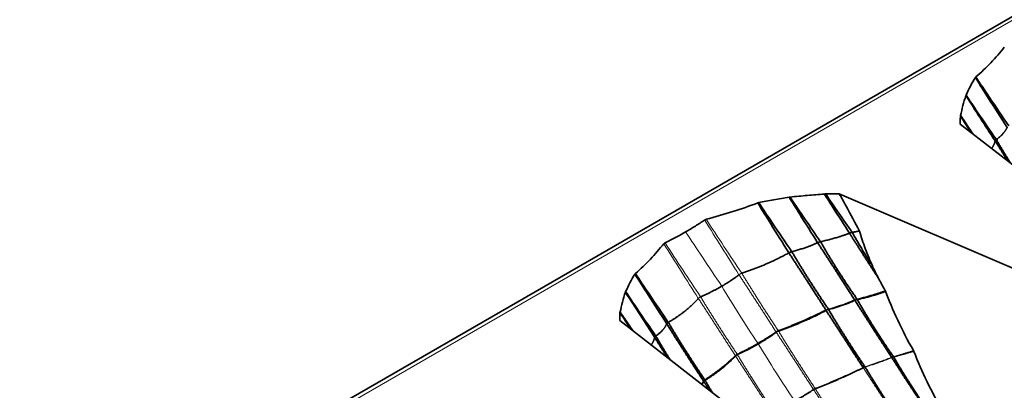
# Model space of a CAD drawing. Header units: millimetres. Extents: x 7 to 415, y 7 to 290.
# Tile 62 of 86: x 302.12 to 319.09, y 79.28 to 85.68. Entities that reach past the tile are written whole.
import ezdxf

# ---------------------------------------------------------------- set-up
doc = ezdxf.new("R2010")
doc.units = ezdxf.units.MM
doc.layers.add('Sichtbar (ISO)', color=7, linetype='Continuous', lineweight=35)
doc.layers.add('Sichtbar schmal (ISO)', color=7, linetype='Continuous', lineweight=18)

msp = doc.modelspace()

# ---------------------------------------------------------------- linework, layer by layer
at = {"layer": 'Sichtbar (ISO)'}
for p, q in [((392.456, 128.009), (286.673, 66.935)), ((318.329, 83.875), (323.785, 79.633)), ((316.245, 82.672), (323.594, 79.522)), ((312.46, 80.487), (317.916, 76.244))]:
    msp.add_line(p, q, dxfattribs=at)
msp.add_ellipse((317.492, 80.498), major_axis=(-0.718, 1.109), ratio=0.093519, start_param=0.509798, end_param=0.819444, dxfattribs=at)
for points, knots in [([(319.089, 85.2), (319.016, 85.11), (318.94, 85.021), (318.777, 84.849), (318.692, 84.767), (318.599, 84.687)], [-0.1018724, -0.1018724, -0.1018724, -0.1018724, -0.0501361, -0.0501361, 0, 0, 0, 0]), ([(318.591, 84.678), (318.558, 84.629), (318.53, 84.579), (318.478, 84.478), (318.454, 84.425), (318.431, 84.375)], [-0.05336849, -0.05336849, -0.05336849, -0.05336849, -0.0267651, -0.0267651, 0, 0, 0, 0]), ([(318.599, 84.687), (318.597, 84.686), (318.596, 84.684), (318.593, 84.681), (318.592, 84.679), (318.591, 84.678)], [-0.001802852, -0.001802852, -0.001802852, -0.001802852, -0.000918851, -0.000918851, 0, 0, 0, 0]), ([(318.591, 84.678), (318.666, 84.558), (318.742, 84.438), (318.925, 84.151), (319.032, 83.984), (319.139, 83.818)], [0.0163333, 0.0163333, 0.0163333, 0.0163333, 0.0590689, 0.0590689, 0.1186889, 0.1186889, 0.1186889, 0.1186889]), ([(318.599, 84.687), (318.678, 84.569), (318.756, 84.451), (318.945, 84.17), (319.056, 84.007), (319.166, 83.843)], [-0.1018463, -0.1018463, -0.1018463, -0.1018463, -0.0592709, -0.0592709, 0, 0, 0, 0]), ([(318.427, 84.365), (318.407, 84.308), (318.391, 84.251), (318.362, 84.137), (318.349, 84.08), (318.335, 84.023)], [-0.06012104, -0.06012104, -0.06012104, -0.06012104, -0.02989562, -0.02989562, 0, 0, 0, 0]), ([(318.431, 84.375), (318.43, 84.374), (318.429, 84.372), (318.428, 84.368), (318.427, 84.367), (318.427, 84.365)], [-0.001854, -0.001854, -0.001854, -0.001854, -0.000940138, -0.000940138, 0, 0, 0, 0]), ([(318.431, 84.375), (318.495, 84.279), (318.559, 84.183), (318.732, 83.927), (318.842, 83.767), (318.952, 83.608)], [-0.09289361, -0.09289361, -0.09289361, -0.09289361, -0.0582404, -0.0582404, 0, 0, 0, 0]), ([(318.335, 84.023), (318.334, 84.021), (318.333, 84.019), (318.333, 84.015), (318.332, 84.013), (318.333, 84.011)], [-0.002240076, -0.002240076, -0.002240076, -0.002240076, -0.001141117, -0.001141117, 0, 0, 0, 0]), ([(318.335, 84.023), (318.388, 83.945), (318.441, 83.867), (318.515, 83.758), (318.536, 83.728), (318.557, 83.698)], [-0.08048799, -0.08048799, -0.08048799, -0.08048799, -0.05197876, -0.05197876, -0.0409675, -0.0409675, -0.0409675, -0.0409675]), ([(318.333, 84.011), (318.331, 83.985), (318.33, 83.959), (318.329, 83.914), (318.329, 83.895), (318.329, 83.875)], [-0.0266442, -0.0266442, -0.0266442, -0.0266442, -0.01336919, -0.01336919, -0.00318637, -0.00318637, -0.00318637, -0.00318637]), ([(315.397, 82.616), (315.495, 82.627), (315.595, 82.636), (315.791, 82.653), (315.89, 82.66), (315.988, 82.669)], [-0.06012104, -0.06012104, -0.06012104, -0.06012104, -0.02989562, -0.02989562, 0, 0, 0, 0]), ([(315.988, 82.669), (315.992, 82.669), (315.995, 82.67), (316.003, 82.67), (316.007, 82.67), (316.011, 82.67)], [-0.002240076, -0.002240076, -0.002240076, -0.002240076, -0.001141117, -0.001141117, 0, 0, 0, 0]), ([(315.988, 82.669), (316.039, 82.589), (316.091, 82.509), (316.234, 82.285), (316.327, 82.139), (316.419, 81.994)], [-0.08048799, -0.08048799, -0.08048799, -0.08048799, -0.05197876, -0.05197876, 0, 0, 0, 0]), ([(316.011, 82.67), (316.055, 82.671), (316.099, 82.671), (316.177, 82.672), (316.211, 82.672), (316.245, 82.672)], [-0.0266442, -0.0266442, -0.0266442, -0.0266442, -0.01336919, -0.01336919, -0.00318637, -0.00318637, -0.00318637, -0.00318637]), ([(316.591, 82.031), (316.517, 82.172), (316.438, 82.32), (316.321, 82.534), (316.286, 82.599), (316.245, 82.672)], [0, 0, 0, 0, 0.04806119, 0.04806119, 0.07488068, 0.07488068, 0.07488068, 0.07488068]), ([(313.95, 82.233), (314.106, 82.275), (314.26, 82.319), (314.558, 82.413), (314.7, 82.462), (314.839, 82.516)], [-0.1018724, -0.1018724, -0.1018724, -0.1018724, -0.0501361, -0.0501361, 0, 0, 0, 0]), ([(314.839, 82.516), (314.841, 82.517), (314.844, 82.518), (314.849, 82.52), (314.852, 82.52), (314.855, 82.521)], [-0.001802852, -0.001802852, -0.001802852, -0.001802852, -0.000918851, -0.000918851, 0, 0, 0, 0]), ([(314.839, 82.516), (314.913, 82.396), (314.987, 82.275), (315.166, 81.988), (315.27, 81.821), (315.375, 81.655)], [-0.1018463, -0.1018463, -0.1018463, -0.1018463, -0.0592709, -0.0592709, 0, 0, 0, 0]), ([(314.855, 82.521), (314.94, 82.54), (315.026, 82.556), (315.202, 82.586), (315.293, 82.6), (315.379, 82.613)], [-0.05336849, -0.05336849, -0.05336849, -0.05336849, -0.0267651, -0.0267651, 0, 0, 0, 0]), ([(314.855, 82.521), (314.934, 82.403), (315.014, 82.285), (315.204, 82.003), (315.315, 81.839), (315.426, 81.675)], [0.0163333, 0.0163333, 0.0163333, 0.0163333, 0.0590689, 0.0590689, 0.1186889, 0.1186889, 0.1186889, 0.1186889]), ([(315.379, 82.613), (315.382, 82.614), (315.385, 82.614), (315.391, 82.615), (315.394, 82.615), (315.397, 82.616)], [-0.001854, -0.001854, -0.001854, -0.001854, -0.000940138, -0.000940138, 0, 0, 0, 0]), ([(315.379, 82.613), (315.44, 82.516), (315.502, 82.418), (315.666, 82.157), (315.769, 81.993), (315.871, 81.83)], [-0.09289361, -0.09289361, -0.09289361, -0.09289361, -0.0582404, -0.0582404, 0, 0, 0, 0]), ([(313.596, 82.016), (313.653, 82.049), (313.709, 82.082), (313.818, 82.151), (313.872, 82.186), (313.924, 82.221)], [-0.0484354, -0.0484354, -0.0484354, -0.0484354, -0.02423798, -0.02423798, 0, 0, 0, 0]), ([(313.924, 82.221), (313.928, 82.224), (313.932, 82.226), (313.94, 82.23), (313.945, 82.232), (313.95, 82.233)], [-0.003359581, -0.003359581, -0.003359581, -0.003359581, -0.001690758, -0.001690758, 0, 0, 0, 0]), ([(313.596, 82.016), (313.539, 81.983), (313.481, 81.951), (313.362, 81.888), (313.302, 81.857), (313.241, 81.827)], [-0.0484354, -0.0484354, -0.0484354, -0.0484354, -0.02423798, -0.02423798, 0, 0, 0, 0]), ([(316.815, 81.433), (316.772, 81.53), (316.731, 81.628), (316.655, 81.828), (316.62, 81.928), (316.591, 82.031)], [0, 0, 0, 0, 0.03197268, 0.03197268, 0.06404415, 0.06404415, 0.06404415, 0.06404415]), ([(313.241, 81.827), (313.236, 81.825), (313.232, 81.822), (313.226, 81.817), (313.223, 81.815), (313.22, 81.812)], [-0.003359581, -0.003359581, -0.003359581, -0.003359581, -0.001690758, -0.001690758, 0, 0, 0, 0]), ([(313.22, 81.812), (313.147, 81.722), (313.071, 81.633), (312.908, 81.461), (312.823, 81.379), (312.73, 81.299)], [-0.1018724, -0.1018724, -0.1018724, -0.1018724, -0.0501361, -0.0501361, 0, 0, 0, 0]), ([(312.722, 81.289), (312.689, 81.24), (312.661, 81.19), (312.609, 81.089), (312.585, 81.037), (312.562, 80.987)], [-0.05336849, -0.05336849, -0.05336849, -0.05336849, -0.0267651, -0.0267651, 0, 0, 0, 0]), ([(312.73, 81.299), (312.728, 81.297), (312.727, 81.296), (312.724, 81.293), (312.723, 81.291), (312.722, 81.289)], [-0.001802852, -0.001802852, -0.001802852, -0.001802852, -0.000918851, -0.000918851, 0, 0, 0, 0]), ([(312.722, 81.289), (312.798, 81.169), (312.873, 81.049), (313.056, 80.762), (313.163, 80.596), (313.27, 80.43)], [0.0163333, 0.0163333, 0.0163333, 0.0163333, 0.0590689, 0.0590689, 0.1186889, 0.1186889, 0.1186889, 0.1186889]), ([(312.73, 81.299), (312.809, 81.181), (312.887, 81.063), (313.076, 80.782), (313.187, 80.618), (313.297, 80.455)], [-0.1018463, -0.1018463, -0.1018463, -0.1018463, -0.0592709, -0.0592709, 0, 0, 0, 0]), ([(317.036, 81.004), (317.017, 81.037), (316.999, 81.071), (316.962, 81.138), (316.944, 81.172), (316.926, 81.206)], [0, 0, 0, 0, 0.01160688, 0.01160688, 0.02322044, 0.02322044, 0.02322044, 0.02322044]), ([(312.558, 80.976), (312.538, 80.92), (312.522, 80.862), (312.493, 80.749), (312.48, 80.692), (312.466, 80.635)], [-0.06012104, -0.06012104, -0.06012104, -0.06012104, -0.02989562, -0.02989562, 0, 0, 0, 0]), ([(312.562, 80.987), (312.561, 80.985), (312.56, 80.983), (312.559, 80.98), (312.558, 80.978), (312.558, 80.976)], [-0.001854, -0.001854, -0.001854, -0.001854, -0.000940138, -0.000940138, 0, 0, 0, 0]), ([(312.562, 80.987), (312.626, 80.891), (312.69, 80.795), (312.863, 80.539), (312.973, 80.379), (313.083, 80.22)], [-0.09289361, -0.09289361, -0.09289361, -0.09289361, -0.0582404, -0.0582404, 0, 0, 0, 0]), ([(317.042, 80.992), (317.041, 80.994), (317.04, 80.996), (317.038, 81), (317.037, 81.002), (317.036, 81.004)], [0, 0, 0, 0, 0.000656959, 0.000656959, 0.001313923, 0.001313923, 0.001313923, 0.001313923]), ([(317.524, 79.969), (317.426, 80.14), (317.336, 80.314), (317.168, 80.676), (317.103, 80.837), (317.042, 80.992)], [0, 0, 0, 0, 0.0598344, 0.0598344, 0.1191258, 0.1191258, 0.1191258, 0.1191258]), ([(312.466, 80.635), (312.465, 80.633), (312.464, 80.631), (312.464, 80.627), (312.463, 80.624), (312.464, 80.622)], [-0.002240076, -0.002240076, -0.002240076, -0.002240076, -0.001141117, -0.001141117, 0, 0, 0, 0]), ([(312.466, 80.635), (312.519, 80.556), (312.572, 80.478), (312.646, 80.37), (312.667, 80.339), (312.688, 80.309)], [-0.08048799, -0.08048799, -0.08048799, -0.08048799, -0.05197876, -0.05197876, -0.0409675, -0.0409675, -0.0409675, -0.0409675]), ([(312.464, 80.622), (312.462, 80.597), (312.461, 80.571), (312.46, 80.526), (312.46, 80.506), (312.46, 80.487)], [-0.0266442, -0.0266442, -0.0266442, -0.0266442, -0.01336919, -0.01336919, -0.00318637, -0.00318637, -0.00318637, -0.00318637]), ([(317.53, 79.956), (317.529, 79.958), (317.528, 79.96), (317.526, 79.965), (317.525, 79.967), (317.524, 79.969)], [0, 0, 0, 0, 0.0007072, 0.0007072, 0.001414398, 0.001414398, 0.001414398, 0.001414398]), ([(318.025, 78.931), (317.931, 79.094), (317.842, 79.261), (317.675, 79.604), (317.6, 79.776), (317.53, 79.956)], [0, 0, 0, 0, 0.0572748, 0.0572748, 0.1146286, 0.1146286, 0.1146286, 0.1146286])]:
    msp.add_open_spline(points, degree=3, knots=knots, dxfattribs=at)
for points, degree in [([(318.427, 84.365), (318.594, 84.106), (318.762, 83.846), (318.932, 83.585)], 3), ([(318.333, 84.011), (318.395, 83.916), (318.458, 83.821), (318.521, 83.726)], 3), ([(319.139, 83.818), (319.086, 83.705), (318.952, 83.608)], 2), ([(318.932, 83.585), (318.915, 83.516), (318.871, 83.453)], 2), ([(318.932, 83.585), (319.04, 83.411), (319.153, 83.234)], 2), ([(318.952, 83.608), (319.07, 83.403), (319.198, 83.199)], 2), ([(316.011, 82.67), (316.16, 82.449), (316.313, 82.229), (316.468, 82.008)], 3), ([(315.397, 82.616), (315.569, 82.359), (315.744, 82.103), (315.921, 81.847)], 3), ([(315.921, 81.847), (316.213, 81.911), (316.419, 81.994)], 2), ([(316.419, 81.994), (316.666, 81.607), (316.926, 81.206)], 2), ([(316.468, 82.008), (316.531, 82.019), (316.591, 82.031)], 2), ([(316.468, 82.008), (316.628, 81.721), (316.815, 81.433)], 2), ([(315.426, 81.675), (315.689, 81.744), (315.871, 81.83)], 2), ([(315.871, 81.83), (316.187, 81.347), (316.508, 80.844)], 2), ([(315.921, 81.847), (316.204, 81.353), (316.549, 80.859)], 2), ([(314.564, 81.303), (315.039, 81.464), (315.375, 81.655)], 2), ([(315.375, 81.655), (315.693, 81.169), (316.014, 80.668)], 2), ([(315.426, 81.675), (315.719, 81.179), (316.056, 80.685)], 2), ([(314.219, 81.08), (314.385, 81.175), (314.515, 81.278)], 2), ([(312.558, 80.976), (312.725, 80.717), (312.893, 80.457), (313.063, 80.196)], 3), ([(314.219, 81.08), (314.054, 80.984), (313.854, 80.896)], 2), ([(316.555, 80.849), (316.831, 80.909), (317.042, 80.992)], 2), ([(313.814, 80.87), (313.625, 80.647), (313.297, 80.455)], 2), ([(316.06, 80.678), (316.321, 80.746), (316.513, 80.837)], 2), ([(316.513, 80.837), (316.819, 80.355), (317.146, 79.855)], 2), ([(316.555, 80.849), (316.833, 80.359), (317.176, 79.866)], 2), ([(315.195, 80.31), (315.651, 80.483), (316.014, 80.668)], 2), ([(315.197, 80.307), (315.66, 80.469), (316.017, 80.662)], 2), ([(316.017, 80.662), (316.331, 80.177), (316.655, 79.678)], 2), ([(316.06, 80.678), (316.35, 80.185), (316.686, 79.691)], 2), ([(312.464, 80.622), (312.526, 80.527), (312.589, 80.432), (312.652, 80.337)], 3), ([(313.297, 80.455), (313.593, 79.956), (313.927, 79.463)], 2), ([(313.27, 80.43), (313.217, 80.316), (313.083, 80.22)], 2), ([(313.27, 80.43), (313.578, 79.944), (313.905, 79.443)], 2), ([(314.844, 80.094), (315.012, 80.19), (315.155, 80.29)], 2), ([(314.849, 80.086), (315.017, 80.182), (315.157, 80.287)], 2), ([(315.157, 80.287), (315.172, 80.299), (315.197, 80.307)], 2), ([(313.063, 80.196), (313.046, 80.128), (313.002, 80.065)], 2), ([(313.063, 80.196), (313.171, 80.022), (313.284, 79.846)], 2), ([(313.083, 80.22), (313.201, 80.015), (313.329, 79.811)], 2), ([(314.844, 80.094), (314.677, 79.997), (314.486, 79.904)], 2), ([(314.849, 80.086), (314.682, 79.989), (314.488, 79.9)], 2), ([(314.453, 79.882), (314.237, 79.667), (313.927, 79.463)], 2), ([(314.455, 79.878), (314.246, 79.652), (313.931, 79.458)], 2), ([(314.487, 79.9), (314.465, 79.891), (314.455, 79.878)], 2), ([(317.15, 79.848), (317.461, 79.363), (317.797, 78.862)], 2), ([(317.182, 79.858), (317.47, 79.366), (317.819, 78.87)], 2), ([(315.831, 79.313), (316.274, 79.483), (316.658, 79.674)], 2), ([(316.69, 79.686), (316.987, 79.191), (317.327, 78.695)], 2), ([(313.909, 79.437), (313.895, 79.41), (313.877, 79.384)], 2), ([(313.909, 79.437), (313.957, 79.361), (314.005, 79.285)], 2), ([(313.931, 79.458), (313.995, 79.349), (314.061, 79.241)], 2), ([(315.476, 79.096), (315.646, 79.195), (315.801, 79.298)], 2), ([(315.801, 79.298), (315.813, 79.306), (315.83, 79.312)], 2)]:
    msp.add_open_spline(points, degree=degree, dxfattribs=at)
for points, weights in [([(318.952, 83.608), (318.935, 83.596), (318.932, 83.585)], [1, 1.04798981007, 1]), ([(316.419, 81.994), (316.443, 82.003), (316.468, 82.008)], [1, 1.04276263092, 1]), ([(315.871, 81.83), (315.894, 81.841), (315.921, 81.847)], [1, 1.04798981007, 1]), ([(315.375, 81.655), (315.397, 81.667), (315.426, 81.675)], [1, 1.05312969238, 1]), ([(313.297, 80.455), (313.276, 80.442), (313.27, 80.43)], [1, 1.05312969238, 1]), ([(315.155, 80.29), (315.172, 80.301), (315.195, 80.31)], [1.00078135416, 1.03592539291, 1.00082128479]), ([(313.083, 80.22), (313.066, 80.208), (313.063, 80.196)], [1, 1.04798981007, 1]), ([(314.485, 79.903), (314.465, 79.892), (314.453, 79.882)], [1.00078135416, 1.03592539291, 1.00082128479])]:
    msp.add_rational_spline(points, weights, degree=2, dxfattribs=at)
at = {"layer": 'Sichtbar schmal (ISO)'}
for p, q in [((286.773, 66.925), (392.556, 127.999)), ((316.017, 80.662), (316.018, 80.663)), ((316.058, 80.678), (316.06, 80.678)), ((315.155, 80.29), (315.155, 80.29)), ((315.157, 80.287), (315.157, 80.287)), ((315.195, 80.31), (315.195, 80.31)), ((315.197, 80.307), (315.197, 80.307)), ((314.453, 79.882), (314.453, 79.882)), ((314.455, 79.878), (314.455, 79.878)), ((314.486, 79.904), (314.485, 79.903)), ((314.488, 79.9), (314.487, 79.9)), ((316.658, 79.674), (316.659, 79.674)), ((316.688, 79.685), (316.69, 79.686)), ((313.91, 79.438), (313.909, 79.437)), ((313.931, 79.458), (313.93, 79.457)), ((315.799, 79.3), (315.799, 79.301)), ((315.801, 79.298), (315.801, 79.298)), ((315.828, 79.315), (315.829, 79.316)), ((315.83, 79.312), (315.831, 79.313))]:
    msp.add_line(p, q, dxfattribs=at)
for centre, major_axis, ratio, start_param, end_param in [((360.155, 116.694), (42.941, -79.106), 0.636794, 4.804072, 4.816477), ((348.852, 110.534), (47.977, -78.514), 0.485065, 4.777112, 4.789247), ((349.765, 110.695), (46.834, -76.865), 0.514423, 4.77518, 4.787585), ((362.44, 118.38), (43.668, -80.989), 0.662521, 4.808481, 4.820616), ((311.756, 79.484), (5.45, 1.61), 0.314415, 5.366173, 5.450803)]:
    msp.add_ellipse(centre, major_axis=major_axis, ratio=ratio, start_param=start_param, end_param=end_param, dxfattribs=at)
for points, knots in [([(314.219, 81.08), (314.108, 81.246), (313.997, 81.412), (313.789, 81.724), (313.693, 81.87), (313.596, 82.016)], [-0.1202975, -0.1202975, -0.1202975, -0.1202975, -0.0600379, -0.0600379, -0.0073745, -0.0073745, -0.0073745, -0.0073745]), ([(314.844, 80.094), (314.735, 80.257), (314.627, 80.422), (314.419, 80.751), (314.318, 80.915), (314.219, 81.08)], [-0.1169565, -0.1169565, -0.1169565, -0.1169565, -0.0576653, -0.0576653, 0, 0, 0, 0]), ([(314.849, 80.086), (314.848, 80.087), (314.848, 80.088), (314.846, 80.091), (314.845, 80.092), (314.844, 80.094)], [-0.0009457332, -0.0009457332, -0.0009457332, -0.0009457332, -0.0004740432, -0.0004740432, 0, 0, 0, 0]), ([(315.472, 79.103), (315.364, 79.266), (315.256, 79.43), (315.049, 79.758), (314.948, 79.921), (314.849, 80.086)], [-0.1166023, -0.1166023, -0.1166023, -0.1166023, -0.0575606, -0.0575606, 0, 0, 0, 0])]:
    msp.add_open_spline(points, degree=3, knots=knots, dxfattribs=at)
for points, weights in [([(314.515, 81.278), (314.533, 81.292), (314.564, 81.303)], [1, 1.05637322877, 1]), ([(313.854, 80.896), (313.826, 80.884), (313.814, 80.87)], [1, 1.05637322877, 1]), ([(316.508, 80.844), (316.528, 80.852), (316.549, 80.859)], [1, 1.03089169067, 1]), ([(316.508, 80.844), (316.51, 80.84), (316.513, 80.837)], [1, 1.00064253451, 1]), ([(316.549, 80.859), (316.552, 80.854), (316.555, 80.849)], [1, 1.00110612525, 1]), ([(316.014, 80.668), (316.033, 80.677), (316.056, 80.685)], [1, 1.03492526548, 1]), ([(316.014, 80.668), (316.015, 80.665), (316.017, 80.662)], [1, 1.00036045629, 1]), ([(316.056, 80.685), (316.058, 80.682), (316.06, 80.678)], [1, 1.00051023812, 1]), ([(315.155, 80.29), (315.156, 80.288), (315.157, 80.287)], [1, 1.00020338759, 1]), ([(315.195, 80.31), (315.196, 80.309), (315.197, 80.307)], [1, 1.00021568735, 1]), ([(314.453, 79.882), (314.454, 79.88), (314.455, 79.878)], [1, 1.00021568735, 1]), ([(314.486, 79.904), (314.487, 79.902), (314.488, 79.9)], [1, 1.00020338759, 1]), ([(317.146, 79.855), (317.161, 79.861), (317.176, 79.866)], [1, 1.01621283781, 1]), ([(317.146, 79.855), (317.148, 79.852), (317.15, 79.848)], [1, 1.00066789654, 1]), ([(317.176, 79.866), (317.179, 79.862), (317.182, 79.858)], [1, 1.00107602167, 1]), ([(316.655, 79.678), (316.669, 79.685), (316.686, 79.691)], [1, 1.01936196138, 1]), ([(316.655, 79.678), (316.656, 79.676), (316.658, 79.674)], [1, 1.00036150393, 1]), ([(316.686, 79.691), (316.688, 79.688), (316.69, 79.686)], [1, 1.0005191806, 1]), ([(313.927, 79.463), (313.912, 79.452), (313.905, 79.443)], [1, 1.03492526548, 1]), ([(313.905, 79.443), (313.907, 79.44), (313.909, 79.437)], [1, 1.00051023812, 1]), ([(313.927, 79.463), (313.929, 79.461), (313.931, 79.458)], [1, 1.00036045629, 1]), ([(315.799, 79.301), (315.812, 79.308), (315.828, 79.315)], [1.00051175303, 1.0189307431, 1.00056697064]), ([(315.799, 79.3), (315.8, 79.299), (315.801, 79.298)], [1, 1.00014842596, 1]), ([(315.829, 79.316), (315.83, 79.314), (315.831, 79.313)], [1, 1.00015822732, 1])]:
    msp.add_rational_spline(points, weights, degree=2, dxfattribs=at)
for points in [[(314.515, 81.278), (314.836, 80.789), (315.155, 80.29)], [(314.564, 81.303), (314.866, 80.805), (315.195, 80.31)], [(316.549, 80.859), (316.82, 80.929), (317.036, 81.004)], [(313.814, 80.87), (314.132, 80.381), (314.453, 79.882)], [(313.854, 80.896), (314.157, 80.397), (314.486, 79.904)], [(316.056, 80.685), (316.311, 80.762), (316.508, 80.844)], [(316.513, 80.837), (316.515, 80.838), (316.517, 80.839)], [(316.517, 80.839), (316.531, 80.845), (316.548, 80.848)], [(316.548, 80.848), (316.551, 80.849), (316.555, 80.849)], [(316.018, 80.663), (316.035, 80.673), (316.058, 80.678)], [(315.157, 80.287), (315.478, 79.798), (315.799, 79.3)], [(315.197, 80.307), (315.5, 79.81), (315.829, 79.316)], [(317.176, 79.866), (317.359, 79.917), (317.524, 79.969)], [(317.182, 79.858), (317.366, 79.903), (317.53, 79.956)], [(314.455, 79.878), (314.773, 79.39), (315.095, 78.892)], [(314.488, 79.9), (314.791, 79.402), (315.119, 78.908)], [(316.686, 79.691), (316.935, 79.772), (317.146, 79.855)], [(316.69, 79.686), (316.943, 79.759), (317.15, 79.848)], [(317.15, 79.848), (317.152, 79.849), (317.154, 79.85)], [(317.154, 79.85), (317.164, 79.854), (317.175, 79.857)], [(317.175, 79.857), (317.178, 79.857), (317.182, 79.858)], [(315.829, 79.316), (316.267, 79.495), (316.655, 79.678)], [(316.658, 79.674), (316.974, 79.186), (317.305, 78.686)], [(316.659, 79.674), (316.672, 79.681), (316.688, 79.685)], [(313.905, 79.443), (313.889, 79.417), (313.869, 79.391)], [(313.93, 79.457), (313.915, 79.448), (313.91, 79.438)], [(315.801, 79.298), (316.121, 78.807), (316.448, 78.309)], [(315.831, 79.313), (316.137, 78.815), (316.469, 78.319)]]:
    msp.add_open_spline(points, degree=2, dxfattribs=at)

doc.saveas('drawing.dxf')
